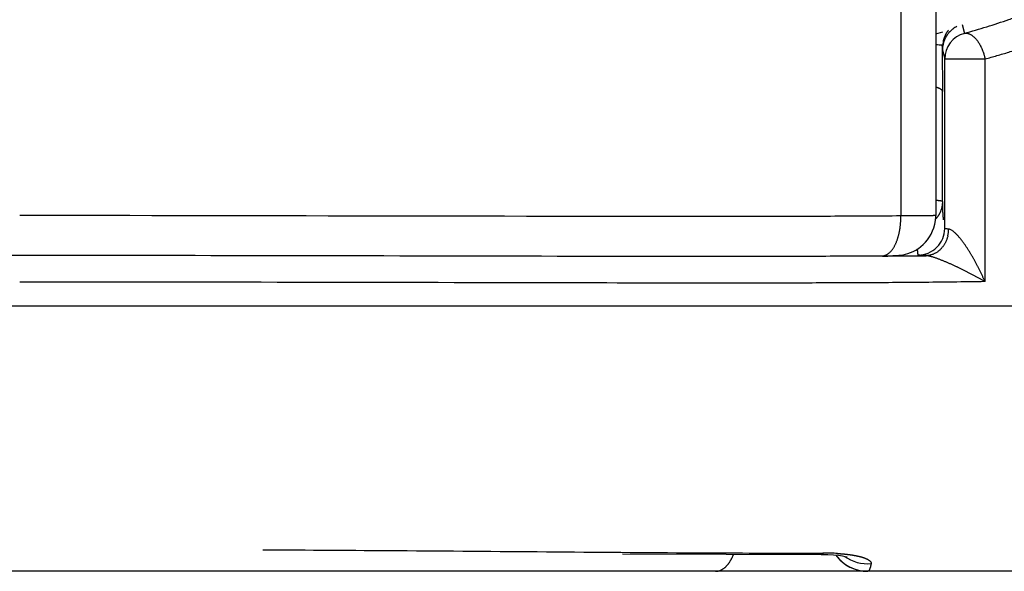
# Model space of a CAD drawing. Header units: millimetres. Extents: x 0 to 1076, y 0 to 742.
# Tile 115 of 127: x 731.25 to 738.67, y 366.6 to 370.75. Entities that reach past the tile are written whole.
import ezdxf

# ---------------------------------------------------------------- set-up
doc = ezdxf.new("R2010")
doc.units = ezdxf.units.MM
doc.header["$LTSCALE"] = 0.454724
doc.layers.add('NoLayerName_001', color=7, linetype='Continuous')

msp = doc.modelspace()

# ---------------------------------------------------------------- linework, layer by layer
at = {"layer": 'NoLayerName_001', "color": 60, "linetype": 'Continuous', "lineweight": 25}
for p, q in [((738.15, 395.35), (738.15, 369.279018)), ((737.887037, 389.85), (737.887037, 369.27566)), ((738.15, 370.645964), (738.20207, 370.661093)), ((738.348094, 370.717808), (738.365468, 370.650618)), ((738.197992, 370.554046), (738.197709, 370.562393)), ((738.2, 370.524693), (738.21735, 370.457496)), ((738.2, 370.524677), (738.2, 370.500016)), ((738.198738, 370.472714), (738.199027, 370.426137)), ((738.21735, 370.457496), (738.521223, 370.457496)), ((738.21735, 369.181229), (738.21735, 370.457496)), ((738.521223, 368.781006), (738.521223, 370.457496)), ((738.199027, 370.426137), (738.199542, 370.321671)), ((738.199542, 370.321671), (738.19978, 370.267163)), ((738.19978, 370.267163), (738.2, 370.212571)), ((738.2, 369.383733), (738.2, 370.212571)), ((737.749028, 368.973687), (737.575538, 368.972582)), ((720.343477, 368.6), (742.156523, 368.599999)), ((735.790778, 366.732726), (736.571619, 366.728518)), ((737.152285, 366.737035), (737.266229, 366.737062)), ((737.266229, 366.737062), (737.303704, 366.737097)), ((737.46844, 366.712527), (737.482893, 366.70915)), ((742.25, 366.6), (720.25, 366.6)), ((737.471141, 366.650689), (737.495941, 366.63577))]:
    msp.add_line(p, q, dxfattribs=at)
for points in [[(737.799635, 368.97632), (737.81383, 368.976613), (737.826452, 368.97694), (737.837983, 368.977317), (737.848769, 368.977767), (737.859487, 368.978355), (737.871088, 368.979225), (737.884463, 368.980641), (737.901646, 368.983247), (737.920705, 368.987286), (737.939833, 368.992642), (737.95946, 368.999586), (737.979267, 369.008203), (737.999085, 369.018606), (738.018738, 369.030905), (738.037786, 369.045004), (738.055795, 369.060686), (738.072713, 369.077984), (738.08837, 369.096832), (738.102651, 369.117228), (738.115414, 369.139155), (738.126471, 369.162539), (738.135639, 369.187297), (738.14272, 369.213322), (738.147515, 369.240483), (738.149819, 369.268617), (738.149999, 369.279019)], [(737.747108, 368.975669), (737.765718, 368.975839), (737.799635, 368.97632)], [(736.571619, 366.728518), (737.287719, 366.727309), (737.335817, 366.726128)], [(737.335817, 366.726128), (737.379034, 366.723749), (737.416179, 366.720386), (737.446343, 366.716442), (737.46844, 366.712527)], [(737.396683, 366.722151), (737.408958, 366.706253), (737.427582, 366.686172)], [(737.427582, 366.686172), (737.448318, 366.667581), (737.471141, 366.650689)], [(737.495941, 366.63577), (737.522631, 366.623072), (737.551081, 366.612869)], [(737.551081, 366.612869), (737.581115, 366.605443), (737.612517, 366.601084), (737.638009, 366.599999)]]:
    msp.add_lwpolyline(points, dxfattribs=at)
for centre, radius, start, end in [((738.401368, 370.522124), 0.202834, 117.5459981, 126.6209691), ((738.457907, 370.531068), 0.257816, 165.1423748, 173.1486364), ((738.401968, 370.524228), 0.20197, 155.1342497, 167.5014525), ((738.417289, 370.457511), 0.199939, 105.0217189, 180.0044618), ((738.080448, 367.346443), 3.217682, 87.9115596, 88.7490728), ((748.676289, 370.913782), 10.48447, 181.9662814, 182.1014431), ((738.40024, 370.524425), 0.200241, 167.4493459, 179.9234431), ((744.203651, 369.646801), 6.009412, 182.5089838, 182.6839362), ((743.312884, 369.605006), 5.117664, 182.6835074, 182.881334), ((738.017296, 369.181339), 0.200045, 269.9522143, 359.9686622), ((738.013467, 369.179214), 0.233558, 346.6054145, 359.3386501), ((737.089452, 462.538728), 93.567365, 270.40389331, 270.60429689), ((737.306006, 364.748608), 1.988492, 88.4560491, 90.0663384), ((737.313823, 365.058374), 1.678628, 86.717574, 88.4378683), ((737.638008, 366.9), 0.3, 216.5070508, 270.0000016), ((737.636295, 366.95877), 0.302146, 234.645581, 275.0652332)]:
    msp.add_arc(centre, radius, start, end, dxfattribs=at)
for points, knots in [([(738.365466, 370.65063), (738.39354, 370.658691), (738.449779, 370.674534), (738.533658, 370.699988), (738.617214, 370.72655), (738.700345, 370.754465), (738.783013, 370.783756), (738.865164, 370.814505), (738.946748, 370.846781), (739.027712, 370.880652), (739.108007, 370.91619), (739.187577, 370.953463), (739.266353, 370.992531), (739.344248, 371.033433), (739.421156, 371.076201), (739.496967, 371.120862), (739.571571, 371.167443), (739.644853, 371.215978), (739.716722, 371.266471), (739.786993, 371.319041), (739.855839, 371.373382), (739.900017, 371.411646), (739.922311, 371.430516)], [0, 0, 0, 0, 0.087624, 0.17527936, 0.26295531, 0.35064473, 0.43834436, 0.52605507, 0.61378213, 0.70153541, 0.78932971, 0.87718492, 0.96511757, 1.05310231, 1.14110319, 1.22908974, 1.3170374, 1.40492798, 1.4927501, 1.58049963, 1.66818015, 1.75580345, 1.75580345, 1.75580345, 1.75580345]), ([(738.521223, 370.457509), (738.551089, 370.465955), (738.610918, 370.482549), (738.700157, 370.50925), (738.789054, 370.537133), (738.877504, 370.566459), (738.965468, 370.597251), (739.052889, 370.629594), (739.139714, 370.663557), (739.225889, 370.699213), (739.311361, 370.736634), (739.396075, 370.77589), (739.479955, 370.817045), (739.562913, 370.860137), (739.64484, 370.905196), (739.725623, 370.95225), (739.805151, 371.001325), (739.883306, 371.052457), (739.959996, 371.105648), (740.035029, 371.16102), (740.108588, 371.218253), (740.155849, 371.258544), (740.179692, 371.278415)], [0, 0, 0, 0, 0.0931123, 0.18625783, 0.27942533, 0.37260734, 0.46580037, 0.55900522, 0.65222721, 0.74547647, 0.83876812, 0.93212258, 1.02555596, 1.11904151, 1.21254297, 1.30602954, 1.39947637, 1.4928649, 1.58618338, 1.67942726, 1.77259964, 1.86571178, 1.86571178, 1.86571178, 1.86571178]), ([(738.208711, 370.597176), (738.209085, 370.598535), (738.209816, 370.601256), (738.211015, 370.605311), (738.212276, 370.609347), (738.21361, 370.613363), (738.215015, 370.617357), (738.216493, 370.62133), (738.218043, 370.625279), (738.219664, 370.629202), (738.221356, 370.633096), (738.223119, 370.636961), (738.224953, 370.640794), (738.226856, 370.644592), (738.228828, 370.648355), (738.23087, 370.652078), (738.23298, 370.655762), (738.235158, 370.659403), (738.237403, 370.663), (738.239718, 370.666548), (738.242092, 370.670054), (738.24374, 370.672344), (738.244556, 370.673494)], [0, 0, 0, 0, 0.0042270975, 0.0084540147, 0.0126820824, 0.0169126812, 0.0211471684, 0.0253857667, 0.0296277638, 0.0338724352, 0.0381190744, 0.0423669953, 0.0466155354, 0.0508640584, 0.0551119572, 0.0593586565, 0.0636036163, 0.0678463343, 0.0720863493, 0.0763232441, 0.0805566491, 0.0847862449, 0.0847862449, 0.0847862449, 0.0847862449]), ([(738.280374, 370.684919), (738.278652, 370.683591), (738.275168, 370.680974), (738.270137, 370.676784), (738.265218, 370.672437), (738.260438, 370.667912), (738.255799, 370.663225), (738.251309, 370.658382), (738.246975, 370.653393), (738.242802, 370.648265), (738.238798, 370.643007), (738.234969, 370.637626), (738.231323, 370.632132), (738.227864, 370.626532), (738.224607, 370.620832), (738.221527, 370.615055), (738.219672, 370.611112), (738.218722, 370.609156)], [0, 0, 0, 0, 0.006523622, 0.0130695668, 0.0196349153, 0.0262164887, 0.032810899, 0.0394145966, 0.046023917, 0.0526351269, 0.0592444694, 0.0658482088, 0.0724426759, 0.079024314, 0.0855897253, 0.0921357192, 0.0986593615, 0.0986593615, 0.0986593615, 0.0986593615]), ([(738.365468, 370.650618), (738.367984, 370.651004), (738.373006, 370.652061), (738.38076, 370.651941), (738.388495, 370.650969), (738.396136, 370.649077), (738.403563, 370.646442), (738.410678, 370.643168), (738.417416, 370.639344), (738.42378, 370.635059), (738.429819, 370.630389), (738.435593, 370.625406), (738.441148, 370.620167), (738.446487, 370.614692), (738.451616, 370.609009), (738.45654, 370.603144), (738.461266, 370.597121), (738.465797, 370.590954), (738.470138, 370.584651), (738.474295, 370.578224), (738.478275, 370.57168), (738.482083, 370.56503), (738.485725, 370.558284), (738.489206, 370.55145), (738.492534, 370.544538), (738.495714, 370.537557), (738.498751, 370.530516), (738.501647, 370.523419), (738.5044, 370.516269), (738.50701, 370.509068), (738.509476, 370.50182), (738.511799, 370.494528), (738.513978, 370.487194), (738.516013, 370.479822), (738.517899, 370.472413), (738.519658, 370.464975), (738.52069, 370.459986), (738.521223, 370.457496)], [0, 0, 0, 0, 0.007634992, 0.015332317, 0.02312467, 0.030995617, 0.038892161, 0.046735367, 0.054461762, 0.062110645, 0.069729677, 0.077349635, 0.084983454, 0.09263052, 0.100286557, 0.107944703, 0.115598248, 0.12324887, 0.130899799, 0.138553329, 0.146210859, 0.15387295, 0.161539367, 0.169209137, 0.176880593, 0.184551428, 0.192219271, 0.199883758, 0.207545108, 0.215203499, 0.222859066, 0.230511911, 0.238162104, 0.245809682, 0.253454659, 0.261097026, 0.268736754, 0.268736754, 0.268736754, 0.268736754]), ([(738.197709, 370.562393), (738.197751, 370.560898), (738.197846, 370.55791), (738.197956, 370.551932), (738.19809, 370.542964), (738.198247, 370.531007), (738.198405, 370.51606), (738.198574, 370.496629), (738.198673, 370.481682), (738.198738, 370.472714)], [0, 0, 0, 0, 0.0044842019, 0.0089685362, 0.0179374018, 0.031390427, 0.0448432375, 0.0627801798, 0.0896856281, 0.0896856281, 0.0896856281, 0.0896856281]), ([(738.150257, 370.247537), (738.151064, 370.247293), (738.152682, 370.246811), (738.155097, 370.246046), (738.157506, 370.245254), (738.159905, 370.244431), (738.162292, 370.243579), (738.164663, 370.242696), (738.167017, 370.241784), (738.169349, 370.240842), (738.171658, 370.23987), (738.173945, 370.238867), (738.176207, 370.237818), (738.178446, 370.23671), (738.180663, 370.235526), (738.18286, 370.234252), (738.185037, 370.232873), (738.187195, 370.231375), (738.189322, 370.229753), (738.191384, 370.228006), (738.193338, 370.226135), (738.195136, 370.224146), (738.196729, 370.222045), (738.198074, 370.219835), (738.199102, 370.217517), (738.199832, 370.2151), (738.19991, 370.213429), (738.2, 370.212601)], [0, 0, 0, 0, 0.002529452, 0.0050637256, 0.0076005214, 0.0101375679, 0.012672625, 0.0152034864, 0.017727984, 0.020243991, 0.0227494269, 0.0252439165, 0.0277340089, 0.0302286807, 0.0327378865, 0.0352726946, 0.0378453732, 0.0404694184, 0.0431512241, 0.0458642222, 0.0485763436, 0.0512606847, 0.0538974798, 0.0564767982, 0.0590020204, 0.0614937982, 0.0639934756, 0.0639934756, 0.0639934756, 0.0639934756]), ([(738.193451, 369.33365), (738.192888, 369.331638), (738.191807, 369.327594), (738.189898, 369.321601), (738.187817, 369.315649), (738.185539, 369.309754), (738.183074, 369.303922), (738.180426, 369.298162), (738.177598, 369.292483), (738.174595, 369.286894), (738.171421, 369.281402), (738.168081, 369.276015), (738.164577, 369.270744), (738.160916, 369.265594), (738.157095, 369.260581), (738.153143, 369.255689), (738.150358, 369.252565), (738.148986, 369.250989)], [0, 0, 0, 0, 0.0062681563, 0.0125565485, 0.0188623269, 0.0251824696, 0.0315138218, 0.0378531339, 0.0441970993, 0.0505423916, 0.0568857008, 0.0632237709, 0.0695534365, 0.0758716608, 0.0821755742, 0.0884625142, 0.0947300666, 0.0947300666, 0.0947300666, 0.0947300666]), ([(738.2, 369.383733), (738.199725, 369.384178), (738.199294, 369.385342), (738.197415, 369.385897), (738.195658, 369.386474), (738.193877, 369.38697), (738.192206, 369.387396), (738.190595, 369.387761), (738.189017, 369.388081), (738.187441, 369.388369), (738.185846, 369.388639), (738.184221, 369.388897), (738.182568, 369.389143), (738.180893, 369.389378), (738.179199, 369.389602), (738.177491, 369.389816), (738.175775, 369.390021), (738.174055, 369.390217), (738.172337, 369.390404), (738.170623, 369.390585), (738.168915, 369.390758), (738.167214, 369.390925), (738.165518, 369.391085), (738.163826, 369.391239), (738.162138, 369.391388), (738.160452, 369.391532), (738.158768, 369.391671), (738.157084, 369.391805), (738.1554, 369.391936), (738.153714, 369.392063), (738.152026, 369.392186), (738.150899, 369.392266), (738.150335, 369.392306)], [0, 0, 0, 0, 0.0015692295, 0.0034541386, 0.0054218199, 0.0072493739, 0.0089648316, 0.0106038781, 0.0122018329, 0.0137935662, 0.0154098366, 0.0170564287, 0.0187288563, 0.0204225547, 0.0221329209, 0.0238553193, 0.0255850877, 0.0273175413, 0.029047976, 0.0307718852, 0.032487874, 0.0341969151, 0.0359000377, 0.0375982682, 0.0392926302, 0.0409841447, 0.0426738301, 0.0443627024, 0.046051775, 0.0477420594, 0.0494345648, 0.0511302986, 0.0511302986, 0.0511302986, 0.0511302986]), ([(738.2, 369.383733), (738.199989, 369.38261), (738.199983, 369.380363), (738.199885, 369.376993), (738.199736, 369.373622), (738.199526, 369.370251), (738.199258, 369.366884), (738.198931, 369.36352), (738.198547, 369.360161), (738.198107, 369.356809), (738.197609, 369.353465), (738.197055, 369.35013), (738.196446, 369.346806), (738.195781, 369.343495), (738.195061, 369.340198), (738.194292, 369.336914), (738.193727, 369.334739), (738.193451, 369.33365)], [0, 0, 0, 0, 0.0033688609, 0.0067407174, 0.0101151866, 0.0134918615, 0.0168703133, 0.020250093, 0.0236307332, 0.0270117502, 0.0303926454, 0.0337729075, 0.0371520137, 0.0405294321, 0.0439046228, 0.04727704, 0.0506461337, 0.0506461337, 0.0506461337, 0.0506461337]), ([(738.208583, 369.245749), (738.208426, 369.247446), (738.208106, 369.250839), (738.207657, 369.255932), (738.207223, 369.261025), (738.206806, 369.26612), (738.206404, 369.271217), (738.206015, 369.276314), (738.20564, 369.281412), (738.205278, 369.286512), (738.204927, 369.291612), (738.204588, 369.296713), (738.20426, 369.301815), (738.203836, 369.308618), (738.20333, 369.317123), (738.202756, 369.327332), (738.202208, 369.337542), (738.201864, 369.34435), (738.201689, 369.347753)], [0, 0, 0, 0, 0.005112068, 0.010224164, 0.015336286, 0.020448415, 0.025560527, 0.030672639, 0.03578477, 0.040896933, 0.046009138, 0.051121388, 0.056233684, 0.061346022, 0.071570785, 0.08179558, 0.092020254, 0.102244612, 0.102244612, 0.102244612, 0.102244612]), ([(737.887037, 369.27566), (737.798545, 369.275096), (737.533069, 369.273232), (737.090599, 369.271838), (734.966742, 369.270855), (733.019877, 369.276821), (731.249999, 369.279408)], [0, 0, 0, 0, 0.2654817, 0.79644585, 1.32741246, 6.63705237, 6.63705237, 6.63705237, 6.63705237]), ([(737.747108, 368.975669), (737.750075, 368.975899), (737.756058, 368.976076), (737.764842, 368.978051), (737.773362, 368.980899), (737.781491, 368.984721), (737.789175, 368.989332), (737.796408, 368.994614), (737.803199, 369.00044), (737.809566, 369.006716), (737.815525, 369.013375), (737.821104, 369.020354), (737.826333, 369.027596), (737.831245, 369.035052), (737.835854, 369.042694), (737.840179, 369.050499), (737.844241, 369.058444), (737.848061, 369.066506), (737.851657, 369.07467), (737.855032, 369.082928), (737.858196, 369.091271), (737.861156, 369.099693), (737.86392, 369.108187), (737.866495, 369.116745), (737.868888, 369.125361), (737.871108, 369.134028), (737.873162, 369.142738), (737.875057, 369.151484), (737.876802, 369.16026), (737.878404, 369.169059), (737.879865, 369.177878), (737.881187, 369.186715), (737.88237, 369.195569), (737.883417, 369.204436), (737.884329, 369.213316), (737.885107, 369.222206), (737.885754, 369.231105), (737.886267, 369.24001), (737.886666, 369.24892), (737.886808, 369.254863), (737.886894, 369.257834)], [0, 0, 0, 0, 0.008927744, 0.017900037, 0.026886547, 0.035843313, 0.04478604, 0.053733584, 0.062677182, 0.071606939, 0.080535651, 0.089468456, 0.098400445, 0.10732458, 0.116245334, 0.125166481, 0.134088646, 0.143009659, 0.151928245, 0.160847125, 0.169768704, 0.17869464, 0.187625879, 0.196562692, 0.205504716, 0.214450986, 0.223399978, 0.232349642, 0.241297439, 0.250240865, 0.259179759, 0.268114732, 0.277046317, 0.285974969, 0.294901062, 0.303824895, 0.312746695, 0.321666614, 0.330584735, 0.339501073, 0.339501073, 0.339501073, 0.339501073]), ([(737.886894, 369.257834), (737.886939, 369.260805), (737.887069, 369.266747), (737.887033, 369.272689), (737.887036, 369.27566)], [0, 0, 0, 0, 0.008914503, 0.0178270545, 0.0178270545, 0.0178270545, 0.0178270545]), ([(738.15, 369.279018), (738.148644, 369.278854), (738.146002, 369.278499), (738.141955, 369.278158), (738.136584, 369.278154), (738.13117, 369.277854), (738.123092, 369.277672), (738.114996, 369.277501), (738.105553, 369.277318), (738.096114, 369.277162), (738.082625, 369.276971), (738.063739, 369.276745), (738.03946, 369.276498), (738.007088, 369.276233), (737.963924, 369.275963), (737.922108, 369.275773), (737.89513, 369.275688), (737.887037, 369.27566)], [0, 0, 0, 0, 0.004099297, 0.007994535, 0.012172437, 0.020206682, 0.024254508, 0.036414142, 0.044498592, 0.052589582, 0.064733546, 0.084972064, 0.109249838, 0.137576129, 0.182090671, 0.238744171, 0.263024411, 0.263024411, 0.263024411, 0.263024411]), ([(738.246999, 369.176519), (738.246664, 369.176544), (738.245996, 369.176594), (738.244994, 369.176672), (738.243994, 369.176751), (738.242994, 369.176833), (738.241996, 369.176916), (738.240996, 369.177001), (738.239996, 369.177089), (738.238994, 369.177178), (738.237989, 369.17727), (738.236981, 369.177364), (738.23597, 369.177461), (738.234953, 369.17756), (738.233932, 369.177661), (738.232907, 369.177765), (738.231881, 369.177873), (738.230858, 369.177985), (738.229839, 369.178103), (738.22883, 369.178226), (738.227834, 369.178357), (738.226852, 369.178495), (738.225891, 369.178642), (738.224949, 369.178798), (738.224023, 369.178966), (738.223095, 369.179149), (738.222144, 369.17935), (738.221148, 369.179573), (738.220073, 369.179815), (738.218999, 369.180097), (738.217829, 369.180297), (738.217528, 369.18098), (738.21735, 369.181229)], [0, 0, 0, 0, 0.0010068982, 0.0020115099, 0.0030145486, 0.004016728, 0.0050187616, 0.0060213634, 0.0070252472, 0.008031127, 0.0090397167, 0.0100517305, 0.0110678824, 0.0120888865, 0.0131154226, 0.0141465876, 0.0151792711, 0.0162102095, 0.017236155, 0.018253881, 0.0192601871, 0.0202519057, 0.0212259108, 0.0221791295, 0.0231142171, 0.0240516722, 0.0250154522, 0.026029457, 0.0271175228, 0.0283010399, 0.0294476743, 0.0303652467, 0.0303652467, 0.0303652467, 0.0303652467]), ([(738.301551, 369.142272), (738.298905, 369.144751), (738.293695, 369.149794), (738.28541, 369.156829), (738.276787, 369.163499), (738.267551, 369.16932), (738.257839, 369.174646), (738.250525, 369.175691), (738.246999, 369.176519)], [0, 0, 0, 0, 0.0108786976, 0.0217397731, 0.0326011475, 0.0435251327, 0.0545563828, 0.0654235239, 0.0654235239, 0.0654235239, 0.0654235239]), ([(738.240672, 369.125109), (738.239876, 369.122053), (738.238375, 369.115896), (738.235543, 369.106795), (738.232359, 369.097769), (738.228768, 369.08886), (738.224791, 369.080094), (738.22043, 369.0715), (738.215692, 369.063106), (738.210581, 369.054941), (738.205103, 369.047034), (738.199264, 369.039412), (738.193068, 369.032104), (738.186523, 369.02514), (738.179632, 369.018547), (738.172403, 369.012356), (738.164852, 369.006586), (738.156996, 369.001256), (738.148852, 368.996387), (738.140437, 368.991998), (738.131769, 368.988109), (738.122872, 368.984743), (738.11378, 368.98192), (738.104534, 368.979655), (738.095175, 368.977997), (738.085751, 368.976866), (738.079435, 368.976733), (738.076286, 368.976589)], [0, 0, 0, 0, 0.009475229, 0.019005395, 0.02857889, 0.038184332, 0.04781078, 0.057447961, 0.067086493, 0.076718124, 0.086335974, 0.095934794, 0.10551123, 0.115064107, 0.124594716, 0.134106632, 0.143603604, 0.153089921, 0.162570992, 0.172053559, 0.181545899, 0.19105527, 0.200574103, 0.21009008, 0.219592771, 0.229074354, 0.238530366, 0.238530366, 0.238530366, 0.238530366]), ([(738.521223, 368.781006), (738.519756, 368.784325), (738.516838, 368.790969), (738.512375, 368.800899), (738.507862, 368.810806), (738.50329, 368.820686), (738.498663, 368.830541), (738.493979, 368.840369), (738.489239, 368.850171), (738.484445, 368.859947), (738.479596, 368.869696), (738.474692, 368.879418), (738.469735, 368.889113), (738.464724, 368.89878), (738.45966, 368.90842), (738.454542, 368.918031), (738.449366, 368.927611), (738.444132, 368.937159), (738.438839, 368.946674), (738.433484, 368.956154), (738.428067, 368.965599), (738.422585, 368.975006), (738.417037, 368.984374), (738.411421, 368.993702), (738.405736, 369.002989), (738.399981, 369.012232), (738.394153, 369.021431), (738.388248, 369.03058), (738.382263, 369.039675), (738.376193, 369.048712), (738.370036, 369.057687), (738.363787, 369.066595), (738.35744, 369.075432), (738.350984, 369.08419), (738.344405, 369.092863), (738.337695, 369.101442), (738.330838, 369.109921), (738.323834, 369.118294), (738.316646, 369.126515), (738.309276, 369.134571), (738.304103, 369.139685), (738.301551, 369.142272)], [0, 0, 0, 0, 0.010885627, 0.02177163, 0.032658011, 0.043544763, 0.054431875, 0.06531933, 0.076207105, 0.087095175, 0.097983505, 0.108872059, 0.119760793, 0.130649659, 0.141538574, 0.152427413, 0.163316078, 0.174204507, 0.185092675, 0.195980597, 0.206868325, 0.217755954, 0.22864362, 0.239531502, 0.250419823, 0.261308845, 0.272198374, 0.283087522, 0.293975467, 0.304861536, 0.315745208, 0.32662615, 0.337505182, 0.348384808, 0.359268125, 0.370158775, 0.381060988, 0.391978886, 0.402904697, 0.413823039, 0.424723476, 0.424723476, 0.424723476, 0.424723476]), ([(738.017129, 368.981281), (738.017016, 368.982038), (738.016787, 368.983553), (738.016463, 368.985827), (738.016152, 368.988103), (738.015853, 368.990381), (738.015568, 368.99266), (738.015294, 368.994941), (738.015033, 368.997224), (738.014783, 368.999508), (738.014544, 369.001793), (738.014316, 369.004079), (738.014098, 369.006366), (738.013889, 369.008655), (738.01369, 369.010944), (738.0135, 369.013234), (738.013319, 369.015524), (738.013145, 369.017816), (738.012979, 369.020107), (738.01282, 369.022399), (738.012668, 369.024692), (738.012572, 369.026221), (738.012524, 369.026985)], [0, 0, 0, 0, 0.0022972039, 0.0045944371, 0.006891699, 0.009188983, 0.0114862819, 0.0137836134, 0.0160809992, 0.018378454, 0.0206759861, 0.0229735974, 0.0252712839, 0.0275690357, 0.0298668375, 0.0321646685, 0.0344625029, 0.0367603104, 0.0390580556, 0.0413556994, 0.0436531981, 0.0459505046, 0.0459505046, 0.0459505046, 0.0459505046]), ([(731.25, 368.977556), (730.489541, 368.976768), (728.715133, 368.976136), (726.771742, 368.969285), (725.419811, 368.970244), (725.081833, 368.971973), (724.912843, 368.972652)], [0, 0, 0, 0, 2.28137969, 5.32322013, 5.83019435, 6.33716713, 6.33716713, 6.33716713, 6.33716713]), ([(737.575538, 368.972582), (737.406858, 368.971917), (737.069499, 368.970226), (736.310431, 368.969689), (734.45494, 368.972827), (732.68379, 368.977472), (731.334341, 368.977544), (731.25, 368.977556)], [0, 0, 0, 0, 0.50604326, 1.01208792, 2.27719949, 6.0725261, 6.32554793, 6.32554793, 6.32554793, 6.32554793]), ([(738.076286, 368.976589), (738.0748, 368.976646), (738.071827, 368.976756), (738.067369, 368.976934), (738.062911, 368.977121), (738.058948, 368.977297), (738.055478, 368.977458), (738.052501, 368.977602), (738.049523, 368.977751), (738.04704, 368.977881), (738.045054, 368.977991), (738.043564, 368.978075), (738.042076, 368.978163), (738.040589, 368.978254), (738.039104, 368.978349), (738.037621, 368.978448), (738.03614, 368.978552), (738.034661, 368.97866), (738.033186, 368.978774), (738.031712, 368.978893), (738.030239, 368.979018), (738.028762, 368.979151), (738.027275, 368.979292), (738.025775, 368.979441), (738.024272, 368.979599), (738.02279, 368.97978), (738.02135, 368.979982), (738.019931, 368.980292), (738.01844, 368.980486), (738.017579, 368.981059), (738.017129, 368.98129)], [0, 0, 0, 0, 0.004462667, 0.0089237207, 0.0133849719, 0.0178482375, 0.0208257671, 0.0238055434, 0.0267880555, 0.0297723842, 0.031264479, 0.0327561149, 0.034246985, 0.035736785, 0.0372252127, 0.0387119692, 0.0401967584, 0.0416792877, 0.0431592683, 0.0446365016, 0.0461133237, 0.047594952, 0.0490867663, 0.0505941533, 0.0521153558, 0.0536209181, 0.055075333, 0.0564702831, 0.0579915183, 0.0595104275, 0.0595104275, 0.0595104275, 0.0595104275]), ([(738.139557, 368.961974), (738.136111, 368.96306), (738.129234, 368.965281), (738.118827, 368.968317), (738.10835, 368.971132), (738.097774, 368.973571), (738.087121, 368.975766), (738.079883, 368.976193), (738.076286, 368.976535)], [0, 0, 0, 0, 0.0108405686, 0.0216786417, 0.0325203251, 0.0433782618, 0.0542479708, 0.0650880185, 0.0650880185, 0.0650880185, 0.0650880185]), ([(738.521221, 368.780994), (738.518081, 368.782785), (738.511805, 368.786375), (738.502365, 368.791712), (738.492909, 368.797021), (738.483433, 368.802296), (738.47394, 368.807538), (738.464428, 368.812748), (738.454898, 368.817924), (738.44535, 368.823068), (738.435784, 368.828178), (738.4262, 368.833255), (738.416599, 368.838299), (738.406981, 368.84331), (738.397345, 368.848286), (738.387691, 368.853229), (738.37802, 368.858136), (738.36833, 368.863007), (738.358623, 368.867843), (738.348897, 368.872642), (738.339153, 368.877404), (738.329391, 368.882127), (738.319611, 368.886813), (738.309811, 368.89146), (738.299993, 368.896067), (738.290156, 368.900634), (738.280299, 368.905157), (738.270421, 368.909633), (738.260522, 368.914061), (738.2506, 368.918436), (738.240654, 368.922757), (738.230685, 368.92702), (738.220689, 368.931223), (738.210666, 368.935363), (738.200614, 368.939435), (738.190531, 368.943438), (738.180418, 368.947369), (738.170272, 368.951218), (738.160083, 368.954952), (738.149856, 368.958572), (738.142985, 368.960827), (738.139557, 368.961974)], [0, 0, 0, 0, 0.010844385, 0.021688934, 0.03253363, 0.043378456, 0.054223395, 0.065068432, 0.075913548, 0.086758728, 0.097603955, 0.108449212, 0.119294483, 0.130139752, 0.140985, 0.151830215, 0.162675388, 0.17352052, 0.184365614, 0.195210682, 0.20605574, 0.216900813, 0.227745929, 0.238591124, 0.249436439, 0.260281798, 0.271127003, 0.281971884, 0.292816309, 0.303660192, 0.314503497, 0.325346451, 0.336189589, 0.347033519, 0.357878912, 0.368726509, 0.379577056, 0.390429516, 0.401281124, 0.412129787, 0.422974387, 0.422974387, 0.422974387, 0.422974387]), ([(738.521223, 368.780992), (738.440439, 368.779907), (738.278872, 368.777556), (738.036508, 368.775111), (737.79414, 368.773198), (737.470973, 368.7714), (737.067009, 368.770277), (736.339878, 368.769801), (734.481667, 368.772852), (732.704252, 368.777528), (731.330792, 368.777577), (731.25, 368.777586)], [0, 0, 0, 0, 0.24237483, 0.48474979, 0.72712598, 0.96950379, 1.45426286, 1.93902055, 3.15089686, 7.02890211, 7.27127753, 7.27127753, 7.27127753, 7.27127753]), ([(733.080861, 366.762492), (733.420146, 366.760353), (734.505866, 366.754213), (735.727266, 366.742231), (736.745135, 366.737481), (737.016569, 366.737271), (737.152285, 366.737035)], [0, 0, 0, 0, 1.01787463, 3.25721011, 3.6643602, 4.07150984, 4.07150984, 4.07150984, 4.07150984]), ([(736.490588, 366.6), (736.492787, 366.600083), (736.4972, 366.600131), (736.503786, 366.600916), (736.510324, 366.602098), (736.516779, 366.603732), (736.523121, 366.605773), (736.529317, 366.608202), (736.535341, 366.611001), (736.541183, 366.614141), (736.54684, 366.617594), (736.552311, 366.621332), (736.557597, 366.625331), (736.562698, 366.629564), (736.567614, 366.634004), (736.572348, 366.638629), (736.576902, 366.643424), (736.581281, 366.648377), (736.585491, 366.653475), (736.589538, 366.658705), (736.593425, 366.664057), (736.59716, 366.669516), (736.600747, 366.675073), (736.604193, 366.680715), (736.607501, 366.686438), (736.610673, 366.692235), (736.613714, 366.6981), (736.616627, 366.70403), (736.619416, 366.710017), (736.622081, 366.716058), (736.624642, 366.722142), (736.62624, 366.726241), (736.627053, 366.728285)], [0, 0, 0, 0, 0.006602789, 0.013226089, 0.019868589, 0.026524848, 0.033186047, 0.039840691, 0.046478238, 0.053103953, 0.059726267, 0.066349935, 0.07297632, 0.079603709, 0.086227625, 0.092843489, 0.099454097, 0.106063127, 0.112672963, 0.119284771, 0.125898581, 0.132513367, 0.139127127, 0.14573797, 0.152346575, 0.158953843, 0.165560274, 0.172165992, 0.178770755, 0.185373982, 0.191974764, 0.198571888, 0.198571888, 0.198571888, 0.198571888]), ([(737.303704, 366.737098), (737.303126, 366.736803), (737.301974, 366.736204), (737.30022, 366.735359), (737.29845, 366.734547), (737.29666, 366.733775), (737.294851, 366.733044), (737.293022, 366.732354), (737.291176, 366.731706), (737.289312, 366.731102), (737.287433, 366.730541), (737.285541, 366.730025), (737.283635, 366.729554), (737.281719, 366.72913), (737.279794, 366.728752), (737.27786, 366.728421), (737.275921, 366.728139), (737.273976, 366.727906), (737.272028, 366.727722), (737.270079, 366.72759), (737.268129, 366.727503), (737.266829, 366.727496), (737.266179, 366.727486)], [0, 0, 0, 0, 0.0019470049, 0.0038938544, 0.0058412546, 0.0077899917, 0.0097409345, 0.0116948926, 0.013651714, 0.0156108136, 0.0175716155, 0.0195335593, 0.0214961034, 0.0234587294, 0.0254209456, 0.027382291, 0.0293423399, 0.0313007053, 0.0332570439, 0.0352110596, 0.037162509, 0.0391112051, 0.0391112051, 0.0391112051, 0.0391112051]), ([(737.409937, 366.734248), (737.411347, 366.734164), (737.414167, 366.733999), (737.418395, 366.733733), (737.422623, 366.733457), (737.42685, 366.733168), (737.431076, 366.732866), (737.435302, 366.732551), (737.439526, 366.732223), (737.44375, 366.731882), (737.447973, 366.731526), (737.452194, 366.731157), (737.456414, 366.730773), (737.460633, 366.730374), (737.46485, 366.72996), (737.469066, 366.729531), (737.47328, 366.729086), (737.477492, 366.728624), (737.481702, 366.728146), (737.48591, 366.727651), (737.490116, 366.727141), (737.492918, 366.726784), (737.494319, 366.726607)], [0, 0, 0, 0, 0.0042367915, 0.0084735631, 0.0127103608, 0.0169472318, 0.0211842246, 0.0254213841, 0.029658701, 0.0338961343, 0.0381336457, 0.0423712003, 0.0466087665, 0.0508463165, 0.0550838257, 0.0593212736, 0.0635586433, 0.0677959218, 0.0720331, 0.0762701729, 0.0805071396, 0.0847440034, 0.0847440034, 0.0847440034, 0.0847440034]), ([(737.494319, 366.726607), (737.495728, 366.726424), (737.498546, 366.726061), (737.502769, 366.725492), (737.506991, 366.724906), (737.511211, 366.7243), (737.515428, 366.723674), (737.519642, 366.723026), (737.523853, 366.722356), (737.52806, 366.721663), (737.532263, 366.720946), (737.536461, 366.720205), (737.540655, 366.719438), (737.544844, 366.718644), (737.549027, 366.717823), (737.553204, 366.716974), (737.557375, 366.716096), (737.561539, 366.715188), (737.565697, 366.71425), (737.569847, 366.713279), (737.573989, 366.712276), (737.578123, 366.711239), (737.582247, 366.710165), (737.586361, 366.709051), (737.590463, 366.707896), (737.594552, 366.706696), (737.598628, 366.705451), (737.602688, 366.704156), (737.606732, 366.702809), (737.610755, 366.701404), (737.614757, 366.699935), (737.618732, 366.698397), (737.622679, 366.696784), (737.626595, 366.695093), (737.630471, 366.693312), (737.634298, 366.691428), (737.638063, 366.689426), (737.641758, 366.687295), (737.645362, 366.685016), (737.648876, 366.682591), (737.651058, 366.680764), (737.65217, 366.679876)], [0, 0, 0, 0, 0.004261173, 0.008523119, 0.012785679, 0.017048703, 0.021312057, 0.025575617, 0.029839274, 0.034102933, 0.038366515, 0.042629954, 0.046893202, 0.051156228, 0.055419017, 0.059681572, 0.063943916, 0.06820609, 0.072468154, 0.076730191, 0.080992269, 0.085254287, 0.089516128, 0.093777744, 0.098039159, 0.102300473, 0.106561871, 0.110823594, 0.115085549, 0.119347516, 0.123609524, 0.127871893, 0.132135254, 0.136400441, 0.140666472, 0.144931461, 0.149194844, 0.153457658, 0.157722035, 0.1619867, 0.166253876, 0.166253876, 0.166253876, 0.166253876]), ([(737.662972, 366.657804), (737.6628, 366.656952), (737.662459, 366.655248), (737.661932, 366.652693), (737.661393, 366.650138), (737.660838, 366.647585), (737.660266, 366.645034), (737.659674, 366.642487), (737.65906, 366.639946), (737.658422, 366.637411), (737.657759, 366.634885), (737.657067, 366.632367), (737.656345, 366.62986), (737.655591, 366.627364), (737.654802, 366.624881), (737.653977, 366.622412), (737.653113, 366.619959), (737.652209, 366.617523), (737.65126, 366.615105), (737.650272, 366.612704), (737.649203, 366.610338), (737.647985, 366.608035), (737.646555, 366.605827), (737.644854, 366.603743), (737.642886, 366.601908), (737.640635, 366.600339), (737.638847, 366.600181), (737.638009, 366.599999)], [0, 0, 0, 0, 0.0026057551, 0.0052147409, 0.0078261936, 0.0104393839, 0.0130536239, 0.0156682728, 0.0182827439, 0.0208965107, 0.0235091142, 0.026120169, 0.028729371, 0.031336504, 0.0339414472, 0.0365441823, 0.0391448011, 0.0417435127, 0.0443406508, 0.0469365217, 0.0495305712, 0.0521274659, 0.0547443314, 0.0574153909, 0.0601611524, 0.0628442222, 0.0654172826, 0.0654172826, 0.0654172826, 0.0654172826]), ([(737.65217, 366.679876), (737.653217, 366.678907), (737.655375, 366.677026), (737.65825, 366.673833), (737.660734, 366.670308), (737.662481, 366.666362), (737.663474, 366.6621), (737.663049, 366.659228), (737.662972, 366.657804)], [0, 0, 0, 0, 0.0042813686, 0.0085804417, 0.0128613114, 0.0171519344, 0.0214816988, 0.0257601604, 0.0257601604, 0.0257601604, 0.0257601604])]:
    msp.add_open_spline(points, degree=3, knots=knots, dxfattribs=at)

doc.saveas('drawing.dxf')
